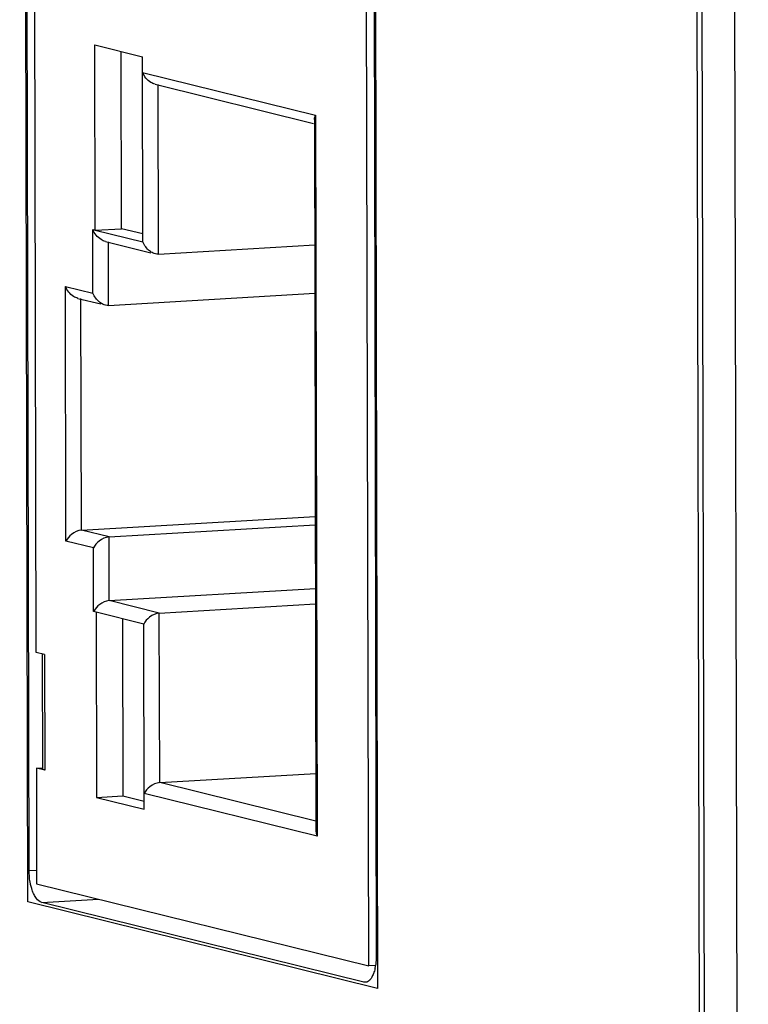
# Model space of a CAD drawing. Header units: millimetres. Extents: x 0 to 2731, y -3524 to -2222.
# Tile 68 of 221: x 1472 to 1484, y -3223 to -3206. Entities that reach past the tile are written whole.
import ezdxf

# ---------------------------------------------------------------- set-up
doc = ezdxf.new("R2010")
doc.units = ezdxf.units.MM
doc.header["$LTSCALE"] = 46.255
doc.layers.add('00_COMPONENTS', color=7, linetype='CONTINUOUS')

msp = doc.modelspace()

# ---------------------------------------------------------------- linework, layer by layer
at = {"layer": '00_COMPONENTS', "color": 7}
for p, q in [((1484.326, -3310.417), (1483.933, -3132.683)), ((1483.765, -3309.286), (1483.377, -3133.538)), ((1483.679, -3309.066), (1483.291, -3133.715)), ((1471.985, -3220.336), (1471.846, -3157.434)), ((1472.105, -3216.595), (1471.975, -3157.665)), ((1477.812, -3221.974), (1477.672, -3158.675)), ((1477.802, -3158.906), (1477.941, -3221.808)), ((1473.121, -3209.353), (1473.114, -3206.176)), ((1473.114, -3206.176), (1473.931, -3206.378)), ((1473.572, -3209.327), (1473.566, -3206.288)), ((1473.938, -3209.555), (1473.931, -3206.378)), ((1474.147, -3206.85), (1476.863, -3207.521)), ((1476.88, -3207.454), (1476.907, -3219.655)), ((1473.121, -3209.353), (1473.572, -3209.327)), ((1473.121, -3209.353), (1473.938, -3209.555)), ((1473.938, -3209.417), (1473.572, -3209.327)), ((1473.293, -3209.547), (1474.071, -3209.739)), ((1474.205, -3209.764), (1476.885, -3209.607)), ((1472.823, -3210.522), (1473.213, -3210.619)), ((1473.347, -3210.644), (1476.886, -3210.436)), ((1472.883, -3214.499), (1476.895, -3214.263)), ((1473.356, -3214.616), (1476.895, -3214.408)), ((1473.359, -3215.708), (1476.898, -3215.5)), ((1474.219, -3215.921), (1476.898, -3215.763)), ((1473.135, -3215.907), (1473.142, -3219.084)), ((1473.953, -3216.109), (1473.135, -3215.907)), ((1473.587, -3216.018), (1473.594, -3219.058)), ((1473.96, -3219.286), (1473.953, -3216.109)), ((1472.25, -3216.631), (1472.105, -3216.595)), ((1472.211, -3216.631), (1472.216, -3218.596)), ((1472.11, -3218.581), (1472.214, -3218.575)), ((1472.11, -3218.581), (1472.114, -3220.567)), ((1472.255, -3218.617), (1472.11, -3218.581)), ((1474.225, -3218.83), (1476.905, -3218.673)), ((1473.142, -3219.084), (1473.594, -3219.058)), ((1473.142, -3219.084), (1473.96, -3219.286)), ((1473.594, -3219.058), (1473.959, -3219.148)), ((1472.114, -3220.567), (1477.812, -3221.974)), ((1477.727, -3222.251), (1472.201, -3220.886)), ((1477.929, -3221.967), (1477.812, -3221.974))]:
    msp.add_line(p, q, dxfattribs=at)
at = {"layer": '00_COMPONENTS', "color": 4}
for p, q in [((1471.964, -3220.877), (1471.823, -3156.883)), ((1477.822, -3158.365), (1477.964, -3222.359)), ((1473.932, -3206.646), (1476.899, -3207.379)), ((1474.205, -3209.764), (1474.199, -3206.855)), ((1476.899, -3207.379), (1476.926, -3219.751)), ((1473.08, -3210.435), (1473.078, -3209.343)), ((1473.078, -3209.343), (1473.121, -3209.353)), ((1473.347, -3210.644), (1473.345, -3209.552)), ((1472.617, -3214.687), (1472.607, -3210.318)), ((1472.607, -3210.318), (1473.08, -3210.435)), ((1472.883, -3214.499), (1472.874, -3210.527)), ((1473.356, -3214.616), (1472.883, -3214.499)), ((1473.359, -3215.708), (1473.356, -3214.616)), ((1473.09, -3214.804), (1472.617, -3214.687)), ((1473.092, -3215.896), (1473.09, -3214.804)), ((1474.219, -3215.921), (1473.359, -3215.708)), ((1473.135, -3215.907), (1473.092, -3215.896)), ((1474.225, -3218.83), (1474.219, -3215.921)), ((1472.25, -3216.631), (1472.255, -3218.617)), ((1476.906, -3219.492), (1474.225, -3218.83)), ((1476.926, -3219.751), (1473.959, -3219.018)), ((1471.985, -3220.336), (1472.114, -3220.329)), ((1472.201, -3220.886), (1473.175, -3220.829)), ((1477.964, -3222.359), (1471.964, -3220.877)), ((1477.727, -3222.251), (1477.783, -3222.248))]:
    msp.add_line(p, q, dxfattribs=at)
at = {"layer": '00_COMPONENTS', "color": 7}
for centre, radius, start, end in [((1477.104, -3207.478), 0.228, 154.169, 159.4457), ((1473.323, -3216.007), 0.256, 151.6728, 154.2266), ((1477.083, -3221.837), 0.856, 348.7173, 351.2639)]:
    msp.add_arc(centre, radius, start, end, dxfattribs=at)
for points, knots in [([(1474.147, -3206.85), (1474.121, -3206.843), (1474.027, -3206.801), (1473.959, -3206.715), (1473.932, -3206.646)], [0, 0, 0, 0, 0.269692, 1, 1, 1, 1]), ([(1473.293, -3209.547), (1473.267, -3209.54), (1473.174, -3209.498), (1473.105, -3209.411), (1473.078, -3209.343)], [0, 0, 0, 0, 0.269692, 1, 1, 1, 1]), ([(1474.113, -3209.745), (1474.091, -3209.735), (1474.017, -3209.689), (1473.961, -3209.615), (1473.938, -3209.555)], [0, 0, 0, 0, 0.26946, 1, 1, 1, 1]), ([(1472.823, -3210.522), (1472.796, -3210.515), (1472.703, -3210.473), (1472.634, -3210.387), (1472.607, -3210.318)], [0, 0, 0, 0, 0.269692, 1, 1, 1, 1]), ([(1473.255, -3210.625), (1473.234, -3210.615), (1473.159, -3210.568), (1473.104, -3210.494), (1473.08, -3210.435)], [0, 0, 0, 0, 0.26946, 1, 1, 1, 1]), ([(1472.883, -3214.499), (1472.822, -3214.503), (1472.715, -3214.556), (1472.639, -3214.641), (1472.617, -3214.687)], [0, 0, 0, 0, 0.546665, 1, 1, 1, 1]), ([(1473.356, -3214.616), (1473.295, -3214.62), (1473.188, -3214.673), (1473.112, -3214.758), (1473.09, -3214.804)], [0, 0, 0, 0, 0.546665, 1, 1, 1, 1]), ([(1473.359, -3215.708), (1473.3, -3215.712), (1473.196, -3215.761), (1473.121, -3215.842), (1473.098, -3215.886)], [0, 0, 0, 0, 0.542883, 1, 1, 1, 1]), ([(1474.219, -3215.921), (1474.158, -3215.924), (1474.051, -3215.977), (1473.975, -3216.063), (1473.953, -3216.109)], [0, 0, 0, 0, 0.546665, 1, 1, 1, 1]), ([(1472.255, -3218.617), (1472.245, -3218.614), (1472.232, -3218.611), (1472.216, -3218.601), (1472.216, -3218.596)], [0, 0, 0, 0, 0.680181, 1, 1, 1, 1]), ([(1474.225, -3218.83), (1474.164, -3218.833), (1474.057, -3218.887), (1473.981, -3218.972), (1473.959, -3219.018)], [0, 0, 0, 0, 0.546665, 1, 1, 1, 1]), ([(1476.907, -3219.655), (1476.907, -3219.663), (1476.909, -3219.696), (1476.917, -3219.728), (1476.926, -3219.751)], [0, 0, 0, 0, 0.241042, 1, 1, 1, 1]), ([(1472.01, -3220.576), (1472.006, -3220.556), (1471.991, -3220.478), (1471.985, -3220.397), (1471.985, -3220.336)], [0, 0, 0, 0, 0.244419, 1, 1, 1, 1]), ([(1472.036, -3220.668), (1472.033, -3220.661), (1472.024, -3220.63), (1472.016, -3220.599), (1472.01, -3220.576)], [0, 0, 0, 0, 0.242145, 1, 1, 1, 1]), ([(1472.201, -3220.886), (1472.164, -3220.877), (1472.113, -3220.828), (1472.066, -3220.748), (1472.045, -3220.696), (1472.036, -3220.668)], [0, 0, 0, 0, 0.406024, 0.680673, 1, 1, 1, 1]), ([(1477.941, -3221.808), (1477.941, -3221.821), (1477.94, -3221.875), (1477.935, -3221.928), (1477.929, -3221.967)], [0, 0, 0, 0, 0.257148, 1, 1, 1, 1]), ([(1477.923, -3222.005), (1477.922, -3222.01), (1477.918, -3222.029), (1477.913, -3222.048), (1477.909, -3222.063)], [0, 0, 0, 0, 0.256922, 1, 1, 1, 1]), ([(1477.909, -3222.063), (1477.905, -3222.076), (1477.896, -3222.103), (1477.879, -3222.145), (1477.856, -3222.186), (1477.826, -3222.222), (1477.792, -3222.246), (1477.767, -3222.253), (1477.755, -3222.254)], [0, 0, 0, 0, 0.167723, 0.322906, 0.530713, 0.709013, 0.862097, 1, 1, 1, 1]), ([(1477.755, -3222.254), (1477.748, -3222.254), (1477.739, -3222.253), (1477.729, -3222.251), (1477.727, -3222.251)], [0, 0, 0, 0, 0.74559, 1, 1, 1, 1])]:
    msp.add_open_spline(points, degree=3, knots=knots, dxfattribs=at)
for points in [[(1476.88, -3207.454), (1476.88, -3207.435), (1476.884, -3207.416), (1476.891, -3207.398)], [(1474.153, -3209.759), (1474.14, -3209.756), (1474.126, -3209.751), (1474.113, -3209.745)], [(1474.205, -3209.764), (1474.188, -3209.765), (1474.17, -3209.763), (1474.153, -3209.759)], [(1473.296, -3210.639), (1473.282, -3210.635), (1473.268, -3210.631), (1473.255, -3210.625)], [(1473.347, -3210.644), (1473.33, -3210.645), (1473.313, -3210.643), (1473.296, -3210.639)]]:
    msp.add_open_spline(points, degree=3, dxfattribs=at)

doc.saveas('drawing.dxf')
